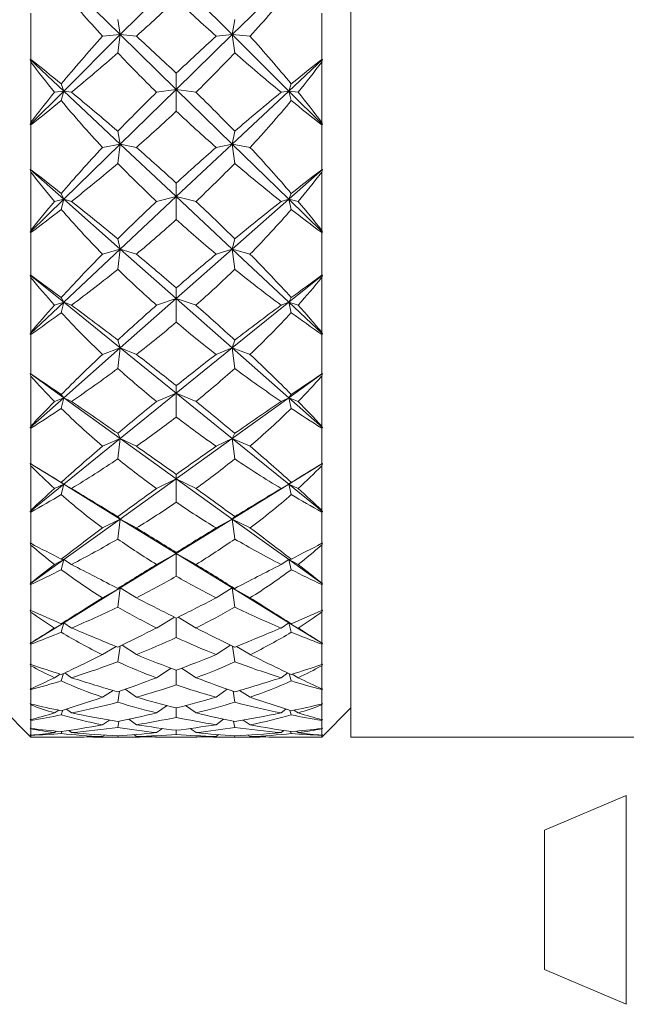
# Model space of a CAD drawing. Header units: inches. Extents: x 1.1 to 19.5, y 1.4 to 16.5.
# Tile 22 of 26: x 15.2 to 15.9, y 8.1 to 9.1. Entities that reach past the tile are written whole.
import ezdxf

# ---------------------------------------------------------------- set-up
doc = ezdxf.new("R2010")
doc.units = ezdxf.units.IN
doc.header["$MEASUREMENT"] = 0

msp = doc.modelspace()

# ---------------------------------------------------------------- linework, layer by layer
at = {"color": 7, "linetype": 'Continuous', "lineweight": 15}
for p, q in [((15.5768, 10.0907), (15.5768, 8.3407)), ((15.2684, 9.1551), (15.3291, 9.0957)), ((15.3291, 9.0957), (15.3893, 9.1557)), ((15.3893, 9.1557), (15.4494, 9.0957)), ((15.4494, 9.0957), (15.5101, 9.1551)), ((15.233, 9.1188), (15.233, 9.0691)), ((15.5455, 9.0691), (15.5455, 9.1188)), ((15.3291, 9.0957), (15.3265, 9.1118)), ((15.4494, 9.0957), (15.452, 9.1118)), ((15.2684, 9.0351), (15.3291, 9.0957)), ((15.3291, 9.0957), (15.31, 9.0939)), ((15.3291, 9.0957), (15.3265, 9.0761)), ((15.3291, 9.0957), (15.3464, 9.0939)), ((15.3291, 9.0957), (15.3893, 9.0369)), ((15.3893, 9.0369), (15.4494, 9.0957)), ((15.4494, 9.0957), (15.4321, 9.0939)), ((15.4494, 9.0957), (15.4685, 9.0939)), ((15.4494, 9.0957), (15.5101, 9.0351)), ((15.4494, 9.0957), (15.452, 9.0761)), ((15.233, 9.0691), (15.2322, 9.0691)), ((15.2322, 9.0691), (15.233, 9.0663)), ((15.2322, 9.0691), (15.2684, 9.0351)), ((15.233, 9.0663), (15.233, 9.0015)), ((15.5101, 9.0351), (15.5463, 9.0691)), ((15.5455, 9.0663), (15.5463, 9.0691)), ((15.5463, 9.0691), (15.5455, 9.0691)), ((15.5455, 9.0015), (15.5455, 9.0663)), ((15.3893, 9.0369), (15.3893, 9.0542)), ((15.2684, 9.0351), (15.2657, 9.0428)), ((15.5101, 9.0351), (15.5128, 9.0428)), ((15.2322, 8.9991), (15.2684, 9.0351)), ((15.2684, 9.0351), (15.2583, 9.0338)), ((15.2684, 9.0351), (15.2657, 9.0248)), ((15.2684, 9.0351), (15.2766, 9.0338)), ((15.2684, 9.0351), (15.3291, 8.9781)), ((15.3291, 8.9781), (15.3893, 9.0369)), ((15.3893, 9.0369), (15.368, 9.0338)), ((15.3893, 9.0369), (15.4105, 9.0338)), ((15.3893, 9.0369), (15.4494, 8.9781)), ((15.3893, 9.0369), (15.3893, 9.0134)), ((15.4494, 8.9781), (15.5101, 9.0351)), ((15.5101, 9.0351), (15.5019, 9.0338)), ((15.5101, 9.0351), (15.5202, 9.0338)), ((15.5101, 9.0351), (15.5463, 8.9991)), ((15.5101, 9.0351), (15.5128, 9.0248)), ((15.233, 9.0015), (15.2322, 8.9991)), ((15.2322, 8.9991), (15.233, 8.9987)), ((15.233, 8.9987), (15.233, 8.9505)), ((15.5463, 8.9991), (15.5455, 9.0015)), ((15.5455, 8.9987), (15.5463, 8.9991)), ((15.5455, 8.9505), (15.5455, 8.9987)), ((15.3291, 8.9781), (15.3265, 8.9919)), ((15.4494, 8.9781), (15.452, 8.9919)), ((15.2684, 8.9187), (15.3291, 8.9781)), ((15.3291, 8.9781), (15.31, 8.9745)), ((15.3291, 8.9781), (15.3265, 8.9573)), ((15.3291, 8.9781), (15.3464, 8.9745)), ((15.3291, 8.9781), (15.3893, 8.9216)), ((15.3893, 8.9216), (15.4494, 8.9781)), ((15.4494, 8.9781), (15.4321, 8.9745)), ((15.4494, 8.9781), (15.4685, 8.9745)), ((15.4494, 8.9781), (15.5101, 8.9187)), ((15.4494, 8.9781), (15.452, 8.9573)), ((15.233, 8.9505), (15.2322, 8.9506)), ((15.2322, 8.9506), (15.233, 8.9478)), ((15.2322, 8.9506), (15.2684, 8.9187)), ((15.233, 8.9478), (15.233, 8.8855)), ((15.5101, 8.9187), (15.5463, 8.9506)), ((15.5455, 8.9478), (15.5463, 8.9506)), ((15.5463, 8.9506), (15.5455, 8.9505)), ((15.5455, 8.8855), (15.5455, 8.9478)), ((15.3893, 8.9216), (15.3893, 8.9361)), ((15.2684, 8.9187), (15.2657, 8.9251)), ((15.3291, 8.8651), (15.3893, 8.9216)), ((15.3893, 8.9216), (15.368, 8.9164)), ((15.3893, 8.9216), (15.4105, 8.9164)), ((15.3893, 8.9216), (15.4494, 8.8651)), ((15.3893, 8.9216), (15.3893, 8.8969)), ((15.5101, 8.9187), (15.5128, 8.9251)), ((15.2322, 8.8833), (15.2684, 8.9187)), ((15.2684, 8.9187), (15.2583, 8.9164)), ((15.2684, 8.9187), (15.2657, 8.9078)), ((15.2684, 8.9187), (15.2766, 8.9164)), ((15.2684, 8.9187), (15.3291, 8.8651)), ((15.4494, 8.8651), (15.5101, 8.9187)), ((15.5101, 8.9187), (15.5019, 8.9164)), ((15.5101, 8.9187), (15.5202, 8.9164)), ((15.5101, 8.9187), (15.5463, 8.8833)), ((15.5101, 8.9187), (15.5128, 8.9078)), ((15.233, 8.8855), (15.2322, 8.8833)), ((15.2322, 8.8833), (15.233, 8.8829)), ((15.233, 8.8829), (15.233, 8.837)), ((15.5463, 8.8833), (15.5455, 8.8855)), ((15.5455, 8.8829), (15.5463, 8.8833)), ((15.5455, 8.837), (15.5455, 8.8829)), ((15.3291, 8.8651), (15.3265, 8.8763)), ((15.4494, 8.8651), (15.452, 8.8763)), ((15.2684, 8.808), (15.3291, 8.8651)), ((15.3291, 8.8651), (15.31, 8.8598)), ((15.3291, 8.8651), (15.3265, 8.8435)), ((15.3291, 8.8651), (15.3464, 8.8598)), ((15.3291, 8.8651), (15.3893, 8.812)), ((15.3893, 8.812), (15.4494, 8.8651)), ((15.4494, 8.8651), (15.4321, 8.8598)), ((15.4494, 8.8651), (15.4685, 8.8598)), ((15.4494, 8.8651), (15.5101, 8.808)), ((15.4494, 8.8651), (15.452, 8.8435)), ((15.233, 8.837), (15.2322, 8.8373)), ((15.2322, 8.8373), (15.233, 8.8344)), ((15.2322, 8.8373), (15.2684, 8.808)), ((15.5101, 8.808), (15.5463, 8.8373)), ((15.5455, 8.8344), (15.5463, 8.8373)), ((15.5463, 8.8373), (15.5455, 8.837)), ((15.233, 8.8344), (15.233, 8.776)), ((15.5455, 8.776), (15.5455, 8.8344)), ((15.3893, 8.812), (15.3893, 8.8235)), ((15.2322, 8.774), (15.2684, 8.808)), ((15.2684, 8.808), (15.2583, 8.8049)), ((15.2684, 8.808), (15.2657, 8.8131)), ((15.2684, 8.808), (15.2657, 8.7968)), ((15.2684, 8.808), (15.2766, 8.8049)), ((15.2684, 8.808), (15.3291, 8.7589)), ((15.3291, 8.7589), (15.3893, 8.812)), ((15.3893, 8.812), (15.368, 8.8049)), ((15.3893, 8.812), (15.4105, 8.8049)), ((15.3893, 8.812), (15.4494, 8.7589)), ((15.3893, 8.812), (15.3893, 8.7866)), ((15.4494, 8.7589), (15.5101, 8.808)), ((15.5101, 8.808), (15.5019, 8.8049)), ((15.5101, 8.808), (15.5128, 8.8131)), ((15.5101, 8.808), (15.5202, 8.8049)), ((15.5101, 8.808), (15.5463, 8.774)), ((15.5101, 8.808), (15.5128, 8.7968)), ((15.233, 8.776), (15.2322, 8.774)), ((15.2322, 8.774), (15.233, 8.7735)), ((15.233, 8.7735), (15.233, 8.7309)), ((15.5463, 8.774), (15.5455, 8.776)), ((15.5455, 8.7735), (15.5463, 8.774)), ((15.5455, 8.7309), (15.5455, 8.7735)), ((15.3291, 8.7589), (15.3265, 8.7674)), ((15.4494, 8.7589), (15.452, 8.7674)), ((15.2684, 8.7052), (15.3291, 8.7589)), ((15.3291, 8.7589), (15.31, 8.752)), ((15.3291, 8.7589), (15.3265, 8.7369)), ((15.3291, 8.7589), (15.3464, 8.752)), ((15.3291, 8.7589), (15.3893, 8.7102)), ((15.3893, 8.7102), (15.4494, 8.7589)), ((15.4494, 8.7589), (15.4321, 8.752)), ((15.4494, 8.7589), (15.4685, 8.752)), ((15.4494, 8.7589), (15.5101, 8.7052)), ((15.4494, 8.7589), (15.452, 8.7369)), ((15.233, 8.7309), (15.2322, 8.7313)), ((15.2322, 8.7313), (15.233, 8.7285)), ((15.2322, 8.7313), (15.2684, 8.7052)), ((15.5101, 8.7052), (15.5463, 8.7313)), ((15.5455, 8.7285), (15.5463, 8.7313)), ((15.5463, 8.7313), (15.5455, 8.7309)), ((15.233, 8.7285), (15.233, 8.675)), ((15.5455, 8.675), (15.5455, 8.7285)), ((15.3291, 8.6616), (15.3893, 8.7102)), ((15.3893, 8.7102), (15.368, 8.7014)), ((15.3893, 8.7102), (15.3893, 8.7184)), ((15.3893, 8.7102), (15.4105, 8.7014)), ((15.3893, 8.7102), (15.4494, 8.6616)), ((15.3893, 8.7102), (15.3893, 8.6847)), ((15.2322, 8.6733), (15.2684, 8.7052)), ((15.2684, 8.7052), (15.2583, 8.7014)), ((15.2684, 8.7052), (15.2657, 8.7089)), ((15.2684, 8.7052), (15.2657, 8.694)), ((15.2684, 8.7052), (15.2766, 8.7014)), ((15.2684, 8.7052), (15.3291, 8.6616)), ((15.4494, 8.6616), (15.5101, 8.7052)), ((15.5101, 8.7052), (15.5019, 8.7014)), ((15.5101, 8.7052), (15.5128, 8.7089)), ((15.5101, 8.7052), (15.5202, 8.7014)), ((15.5101, 8.7052), (15.5463, 8.6733)), ((15.5101, 8.7052), (15.5128, 8.694)), ((15.233, 8.675), (15.2322, 8.6733)), ((15.2322, 8.6733), (15.233, 8.6727)), ((15.233, 8.6727), (15.233, 8.6343)), ((15.5463, 8.6733), (15.5455, 8.675)), ((15.5455, 8.6727), (15.5463, 8.6733)), ((15.5455, 8.6343), (15.5455, 8.6727)), ((15.2684, 8.6124), (15.3291, 8.6616)), ((15.3291, 8.6616), (15.31, 8.6533)), ((15.3291, 8.6616), (15.3265, 8.6672)), ((15.3291, 8.6616), (15.3265, 8.6396)), ((15.3291, 8.6616), (15.3464, 8.6533)), ((15.3291, 8.6616), (15.3893, 8.6183)), ((15.3893, 8.6183), (15.4494, 8.6616)), ((15.4494, 8.6616), (15.4321, 8.6533)), ((15.4494, 8.6616), (15.452, 8.6672)), ((15.4494, 8.6616), (15.4685, 8.6533)), ((15.4494, 8.6616), (15.5101, 8.6124)), ((15.4494, 8.6616), (15.452, 8.6396)), ((15.233, 8.6343), (15.2322, 8.6347)), ((15.2322, 8.6347), (15.233, 8.6321)), ((15.2322, 8.6347), (15.2684, 8.6124)), ((15.233, 8.6321), (15.233, 8.5845)), ((15.5101, 8.6124), (15.5463, 8.6347)), ((15.5455, 8.6321), (15.5463, 8.6347)), ((15.5463, 8.6347), (15.5455, 8.6343)), ((15.5455, 8.5845), (15.5455, 8.6321)), ((15.3291, 8.575), (15.3893, 8.6183)), ((15.3893, 8.6183), (15.368, 8.6079)), ((15.3893, 8.6183), (15.3893, 8.6231)), ((15.3893, 8.6183), (15.4105, 8.6079)), ((15.3893, 8.6183), (15.4494, 8.575)), ((15.3893, 8.6183), (15.3893, 8.593)), ((15.2322, 8.5832), (15.2684, 8.6124)), ((15.2684, 8.6124), (15.2583, 8.6079)), ((15.2684, 8.6124), (15.2657, 8.6145)), ((15.2684, 8.6124), (15.2657, 8.6013)), ((15.2684, 8.6124), (15.2766, 8.6079)), ((15.2684, 8.6124), (15.3291, 8.575)), ((15.4494, 8.575), (15.5101, 8.6124)), ((15.5101, 8.6124), (15.5019, 8.6079)), ((15.5101, 8.6124), (15.5128, 8.6145)), ((15.5101, 8.6124), (15.5202, 8.6079)), ((15.5101, 8.6124), (15.5463, 8.5832)), ((15.5101, 8.6124), (15.5128, 8.6013)), ((15.233, 8.5845), (15.2322, 8.5832)), ((15.2322, 8.5832), (15.233, 8.5825)), ((15.5463, 8.5832), (15.5455, 8.5845)), ((15.5455, 8.5825), (15.5463, 8.5832)), ((15.233, 8.5825), (15.233, 8.5489)), ((15.2684, 8.5314), (15.3291, 8.575)), ((15.3291, 8.575), (15.31, 8.5655)), ((15.3291, 8.575), (15.3265, 8.5776)), ((15.3291, 8.575), (15.3265, 8.5536)), ((15.3291, 8.575), (15.3464, 8.5655)), ((15.3291, 8.575), (15.3893, 8.538)), ((15.3893, 8.538), (15.4494, 8.575)), ((15.4494, 8.575), (15.4321, 8.5655)), ((15.4494, 8.575), (15.452, 8.5776)), ((15.4494, 8.575), (15.4685, 8.5655)), ((15.4494, 8.575), (15.5101, 8.5314)), ((15.4494, 8.575), (15.452, 8.5536)), ((15.5455, 8.5489), (15.5455, 8.5825)), ((15.233, 8.5489), (15.2322, 8.5494)), ((15.2322, 8.5494), (15.233, 8.5471)), ((15.233, 8.5471), (15.233, 8.5063)), ((15.5455, 8.5471), (15.5463, 8.5494)), ((15.5463, 8.5494), (15.5455, 8.5489)), ((15.5455, 8.5063), (15.5455, 8.5471)), ((15.2322, 8.5053), (15.2684, 8.5314)), ((15.2684, 8.5314), (15.2583, 8.5262)), ((15.2684, 8.5314), (15.2657, 8.5319)), ((15.2684, 8.5314), (15.2657, 8.5206)), ((15.2684, 8.5314), (15.2766, 8.5262)), ((15.3291, 8.501), (15.3893, 8.538)), ((15.3893, 8.538), (15.368, 8.5262)), ((15.3893, 8.538), (15.3893, 8.5392)), ((15.3893, 8.538), (15.4105, 8.5262)), ((15.3893, 8.538), (15.4494, 8.501)), ((15.3893, 8.538), (15.3893, 8.5135)), ((15.5101, 8.5314), (15.5019, 8.5262)), ((15.5101, 8.5314), (15.5128, 8.5319)), ((15.5101, 8.5314), (15.5202, 8.5262)), ((15.5101, 8.5314), (15.5463, 8.5053)), ((15.5101, 8.5314), (15.5128, 8.5206)), ((15.233, 8.5063), (15.2322, 8.5053)), ((15.2322, 8.5053), (15.233, 8.5046)), ((15.233, 8.5046), (15.233, 8.4766)), ((15.2684, 8.4636), (15.3291, 8.501)), ((15.3291, 8.501), (15.31, 8.4903)), ((15.3291, 8.501), (15.3265, 8.5005)), ((15.3291, 8.501), (15.3265, 8.4804)), ((15.3291, 8.501), (15.3464, 8.4903)), ((15.4494, 8.501), (15.4321, 8.4903)), ((15.4494, 8.501), (15.452, 8.5005)), ((15.4494, 8.501), (15.4685, 8.4903)), ((15.4494, 8.501), (15.5101, 8.4636)), ((15.4494, 8.501), (15.452, 8.4804)), ((15.5463, 8.5053), (15.5455, 8.5063)), ((15.5455, 8.5046), (15.5463, 8.5053)), ((15.5455, 8.4766), (15.5455, 8.5046)), ((15.233, 8.4766), (15.2322, 8.4772)), ((15.2322, 8.4772), (15.233, 8.475)), ((15.5455, 8.475), (15.5463, 8.4772)), ((15.5463, 8.4772), (15.5455, 8.4766)), ((15.233, 8.475), (15.233, 8.4419)), ((15.3872, 8.4696), (15.368, 8.4579)), ((15.3893, 8.4686), (15.3893, 8.4477)), ((15.3914, 8.4696), (15.4105, 8.4579)), ((15.5455, 8.4419), (15.5455, 8.475)), ((15.2322, 8.4413), (15.2684, 8.4636)), ((15.2684, 8.4636), (15.2583, 8.4579)), ((15.2684, 8.4636), (15.2657, 8.4626)), ((15.2684, 8.4636), (15.2657, 8.4534)), ((15.2684, 8.4636), (15.2766, 8.4579)), ((15.5101, 8.4636), (15.5019, 8.4579)), ((15.5101, 8.4636), (15.5128, 8.4626)), ((15.5101, 8.4636), (15.5202, 8.4579)), ((15.5101, 8.4636), (15.5463, 8.4413)), ((15.5101, 8.4636), (15.5128, 8.4534)), ((15.233, 8.4419), (15.2322, 8.4413)), ((15.2322, 8.4413), (15.233, 8.4406)), ((15.233, 8.4406), (15.233, 8.4186)), ((15.3245, 8.4381), (15.31, 8.4293)), ((15.3288, 8.4385), (15.3265, 8.4215)), ((15.331, 8.4396), (15.3464, 8.4293)), ((15.4475, 8.4396), (15.4321, 8.4293)), ((15.4497, 8.4385), (15.452, 8.4215)), ((15.454, 8.4381), (15.4685, 8.4293)), ((15.5463, 8.4413), (15.5455, 8.4419)), ((15.5455, 8.4406), (15.5463, 8.4413)), ((15.5455, 8.4186), (15.5455, 8.4406)), ((15.233, 8.4186), (15.2322, 8.4192)), ((15.2322, 8.4192), (15.233, 8.4174)), ((15.233, 8.4174), (15.233, 8.3926)), ((15.3836, 8.4146), (15.368, 8.4044)), ((15.3949, 8.4146), (15.4105, 8.4044)), ((15.5455, 8.4174), (15.5463, 8.4192)), ((15.5463, 8.4192), (15.5455, 8.4186)), ((15.5455, 8.3926), (15.5455, 8.4174)), ((15.2646, 8.4082), (15.2583, 8.4044)), ((15.268, 8.409), (15.2657, 8.401)), ((15.2695, 8.4097), (15.2766, 8.4044)), ((15.3893, 8.4125), (15.3893, 8.3968)), ((15.509, 8.4097), (15.5019, 8.4044)), ((15.5105, 8.409), (15.5128, 8.401)), ((15.5139, 8.4082), (15.5202, 8.4044)), ((15.233, 8.3926), (15.2322, 8.3924)), ((15.2322, 8.3924), (15.233, 8.3916)), ((15.5463, 8.3924), (15.5455, 8.3926)), ((15.5455, 8.3916), (15.5463, 8.3924)), ((15.233, 8.3916), (15.233, 8.3761)), ((15.3213, 8.3908), (15.31, 8.3835)), ((15.3282, 8.3899), (15.3265, 8.3782)), ((15.3344, 8.3921), (15.3464, 8.3835)), ((15.4441, 8.3921), (15.4321, 8.3835)), ((15.4503, 8.3899), (15.452, 8.3782)), ((15.4572, 8.3908), (15.4685, 8.3835)), ((15.5455, 8.3761), (15.5455, 8.3916)), ((15.2018, 8.372), (15.233, 8.3407)), ((15.233, 8.3761), (15.2322, 8.3768)), ((15.2322, 8.3768), (15.233, 8.3753)), ((15.233, 8.3753), (15.233, 8.3593)), ((15.3795, 8.3745), (15.368, 8.3667)), ((15.3893, 8.372), (15.3893, 8.3619)), ((15.399, 8.3745), (15.4105, 8.3667)), ((15.5455, 8.3753), (15.5463, 8.3768)), ((15.5463, 8.3768), (15.5455, 8.3761)), ((15.5455, 8.3593), (15.5455, 8.3753)), ((15.5455, 8.3407), (15.5768, 8.372)), ((15.2629, 8.3696), (15.2583, 8.3667)), ((15.2672, 8.3695), (15.2657, 8.3645)), ((15.2714, 8.3708), (15.2766, 8.3667)), ((15.5071, 8.3708), (15.5019, 8.3667)), ((15.5113, 8.3695), (15.5128, 8.3645)), ((15.5157, 8.3696), (15.5202, 8.3667)), ((15.233, 8.3593), (15.2322, 8.3595)), ((15.2322, 8.3595), (15.233, 8.3587)), ((15.233, 8.35), (15.2322, 8.3508)), ((15.2322, 8.3508), (15.233, 8.3496)), ((15.233, 8.3587), (15.233, 8.35)), ((15.3174, 8.3589), (15.31, 8.354)), ((15.3276, 8.3575), (15.3265, 8.3511)), ((15.3384, 8.3599), (15.3464, 8.354)), ((15.4401, 8.3599), (15.4321, 8.354)), ((15.4509, 8.3575), (15.452, 8.3511)), ((15.4611, 8.3589), (15.4685, 8.354)), ((15.5455, 8.3587), (15.5463, 8.3595)), ((15.5463, 8.3595), (15.5455, 8.3593)), ((15.5455, 8.35), (15.5455, 8.3587)), ((15.5455, 8.3496), (15.5463, 8.3508)), ((15.5463, 8.3508), (15.5455, 8.35)), ((15.233, 8.3427), (15.2322, 8.3433)), ((15.2322, 8.3433), (15.233, 8.3425)), ((15.233, 8.3407), (15.2322, 8.3415)), ((15.2322, 8.3415), (15.233, 8.3407)), ((15.233, 8.3496), (15.233, 8.3427)), ((15.233, 8.3425), (15.233, 8.3407)), ((15.233, 8.3407), (15.2349, 8.3407)), ((15.233, 8.3407), (15.233, 8.3407)), ((15.2397, 8.3407), (15.2834, 8.3407)), ((15.2606, 8.347), (15.2583, 8.3455)), ((15.2664, 8.3466), (15.2657, 8.3446)), ((15.2738, 8.3477), (15.2766, 8.3455)), ((15.3124, 8.3428), (15.31, 8.3412)), ((15.3122, 8.3407), (15.3383, 8.3407)), ((15.3267, 8.3421), (15.3265, 8.3408)), ((15.3437, 8.3433), (15.3464, 8.3412)), ((15.3743, 8.3499), (15.368, 8.3455)), ((15.3792, 8.3407), (15.3993, 8.3407)), ((15.3893, 8.3479), (15.3893, 8.3436)), ((15.4042, 8.3499), (15.4105, 8.3455)), ((15.4348, 8.3433), (15.4321, 8.3412)), ((15.4402, 8.3407), (15.4663, 8.3407)), ((15.4518, 8.3421), (15.452, 8.3408)), ((15.4661, 8.3428), (15.4685, 8.3412)), ((15.4951, 8.3407), (15.5388, 8.3407)), ((15.5047, 8.3477), (15.5019, 8.3455)), ((15.5121, 8.3466), (15.5128, 8.3446)), ((15.5179, 8.347), (15.5202, 8.3455)), ((15.5436, 8.3407), (15.5455, 8.3407)), ((15.5455, 8.3427), (15.5455, 8.3496)), ((15.5455, 8.3425), (15.5463, 8.3433)), ((15.5463, 8.3433), (15.5455, 8.3427)), ((15.5455, 8.3407), (15.5455, 8.3425)), ((15.5455, 8.3407), (15.5463, 8.3415)), ((15.5463, 8.3415), (15.5455, 8.3407)), ((15.5455, 8.3407), (15.5455, 8.3407)), ((15.5768, 8.3407), (16.5484, 8.3407)), ((15.8728, 8.278), (15.7848, 8.2407)), ((15.8728, 8.0535), (15.8728, 8.278)), ((15.7848, 8.2407), (15.7848, 8.1131)), ((15.7848, 8.1131), (15.7848, 8.0907)), ((15.7848, 8.0907), (15.8728, 8.0535))]:
    msp.add_line(p, q, dxfattribs=at)
for centre, major_axis, ratio, start_param, end_param in [((16.6055, 9.2157), (1.4981, -0.4634), 0.495458, 3.780028, 3.839335), ((14.173, 9.2157), (1.4981, 0.4634), 0.495458, 5.585443, 5.64475), ((14.173, 9.2157), (1.4942, 0.5729), 0.442657, 5.429783, 5.475753), ((16.6055, 9.2157), (1.4942, -0.5729), 0.442657, 3.949025, 3.994995), ((16.6055, 9.2157), (1.4941, 0.6594), 0.384927, 2.427647, 2.486955), ((14.173, 9.2157), (1.497, -0.7274), 0.324861, 0.795884, 0.841853), ((16.6055, 9.2157), (1.497, 0.7274), 0.324861, 2.29974, 2.345709), ((14.173, 9.2157), (1.4941, -0.6594), 0.384927, 0.654638, 0.713945), ((14.173, 9.2157), (1.4942, 0.5729), 0.442657, 5.35997, 5.409231), ((16.6055, 9.2157), (1.4981, -0.4634), 0.495458, 3.859887, 3.909148), ((14.173, 9.2157), (1.4981, 0.4634), 0.495458, 5.51563, 5.564891), ((16.6055, 9.2157), (1.4942, -0.5729), 0.442657, 4.015547, 4.064808), ((14.173, 9.2157), (1.5015, -0.7801), 0.263911, 0.901882, 0.932507), ((16.6055, 9.2157), (1.5053, -0.327), 0.539178, 3.696202, 3.734046), ((16.6055, 9.2157), (1.5015, 0.7801), 0.263911, 2.209086, 2.239711), ((14.173, 9.2157), (1.5053, 0.327), 0.539178, 5.690732, 5.728576), ((16.6055, 9.2157), (1.4941, 0.6594), 0.384927, 2.497461, 2.535305), ((14.173, 9.2157), (1.5015, -0.7801), 0.263911, 0.842115, 0.891376), ((16.6055, 9.2157), (1.497, 0.7274), 0.324861, 2.369553, 2.418814), ((14.173, 9.2157), (1.497, -0.7274), 0.324861, 0.722779, 0.77204), ((16.6055, 9.2157), (1.5015, 0.7801), 0.263911, 2.250217, 2.299478), ((14.173, 9.2157), (1.4941, -0.6594), 0.384927, 0.606288, 0.644132), ((14.173, 9.2157), (1.4942, 0.5729), 0.442657, 5.318839, 5.349464), ((16.6055, 9.2157), (1.5053, -0.327), 0.539178, 3.744552, 3.80386), ((14.173, 9.2157), (1.5053, 0.327), 0.539178, 5.620918, 5.680226), ((16.6055, 9.2157), (1.4942, -0.5729), 0.442657, 4.075314, 4.105939), ((14.173, 9.2157), (1.4981, 0.4634), 0.495458, 5.445816, 5.491786), ((16.6055, 9.2157), (1.4981, -0.4634), 0.495458, 3.932992, 3.978962), ((16.6055, 9.2157), (1.497, 0.7274), 0.324861, 2.439366, 2.498674), ((14.173, 9.2157), (1.5015, -0.7801), 0.263911, 0.775594, 0.821563), ((16.6055, 9.2157), (1.5015, 0.7801), 0.263911, 2.32003, 2.365999), ((14.173, 9.2157), (1.497, -0.7274), 0.324861, 0.642919, 0.702226), ((14.173, 9.2157), (1.4981, 0.4634), 0.495458, 5.376003, 5.425264), ((16.6055, 9.2157), (1.5053, -0.327), 0.539178, 3.824412, 3.873673), ((14.173, 9.2157), (1.5053, 0.327), 0.539178, 5.551105, 5.600366), ((16.6055, 9.2157), (1.4981, -0.4634), 0.495458, 3.999514, 4.048775), ((14.173, 9.2157), (1.5064, -0.8199), 0.202814, 0.875558, 0.906183), ((16.6055, 9.2157), (1.5127, -0.1637), 0.568226, 3.641021, 3.678865), ((16.6055, 9.2157), (1.5064, 0.8199), 0.202814, 2.235409, 2.266034), ((14.173, 9.2157), (1.5127, 0.1637), 0.568226, 5.745913, 5.783757), ((16.6055, 9.2157), (1.497, 0.7274), 0.324861, 2.509179, 2.547023), ((14.173, 9.2157), (1.5064, -0.8199), 0.202814, 0.815792, 0.865052), ((16.6055, 9.2157), (1.5015, 0.7801), 0.263911, 2.389843, 2.439104), ((14.173, 9.2157), (1.5015, -0.7801), 0.263911, 0.702489, 0.75175), ((16.6055, 9.2157), (1.5064, 0.8199), 0.202814, 2.27654, 2.325801), ((14.173, 9.2157), (1.497, -0.7274), 0.324861, 0.594569, 0.632413), ((14.173, 9.2157), (1.4981, 0.4634), 0.495458, 5.334872, 5.365497), ((16.6055, 9.2157), (1.5127, -0.1637), 0.568226, 3.689371, 3.748678), ((14.173, 9.2157), (1.5127, 0.1637), 0.568226, 5.6761, 5.735407), ((16.6055, 9.2157), (1.4981, -0.4634), 0.495458, 4.05928, 4.089906), ((14.173, 9.2157), (1.5053, 0.327), 0.539178, 5.481292, 5.527261), ((16.6055, 9.2157), (1.5053, -0.327), 0.539178, 3.897517, 3.943486), ((16.6055, 9.2157), (1.5015, 0.7801), 0.263911, 2.459656, 2.518964), ((14.173, 9.2157), (1.5064, -0.8199), 0.202814, 0.74927, 0.795239), ((16.6055, 9.2157), (1.5064, 0.8199), 0.202814, 2.346353, 2.392323), ((14.173, 9.2157), (1.5015, -0.7801), 0.263911, 0.622629, 0.681937), ((14.173, 9.2157), (1.5108, -0.8483), 0.141884, 0.845116, 0.875742), ((14.173, 9.2157), (1.5053, 0.327), 0.539178, 5.411479, 5.46074), ((16.6055, 9.2157), (1.5127, -0.1637), 0.568226, 3.76923, 3.818491), ((14.173, 9.2157), (1.5127, 0.1637), 0.568226, 5.606287, 5.655548), ((16.6055, 9.2157), (1.5053, -0.327), 0.539178, 3.964038, 4.013299), ((16.6055, 9.2157), (1.5108, 0.8483), 0.141884, 2.265851, 2.296476), ((16.6055, 9.2157), (1.5155, 0.0168), 0.577255, 3.573185, 3.611029), ((14.173, 9.2157), (1.5155, -0.0168), 0.577255, 5.813749, 5.851593), ((16.6055, 9.2157), (1.5015, 0.7801), 0.263911, 2.529469, 2.567313), ((14.173, 9.2157), (1.5053, 0.327), 0.539178, 5.370348, 5.400973), ((16.6055, 9.2157), (1.5155, 0.0168), 0.577255, 3.621535, 3.680842), ((14.173, 9.2157), (1.5108, -0.8483), 0.141884, 0.78535, 0.834611), ((16.6055, 9.2157), (1.5064, 0.8199), 0.202814, 2.416167, 2.465427), ((14.173, 9.2157), (1.5064, -0.8199), 0.202814, 0.676165, 0.725426), ((16.6055, 9.2157), (1.5108, 0.8483), 0.141884, 2.306982, 2.356243), ((14.173, 9.2157), (1.5155, -0.0168), 0.577255, 5.743936, 5.803243), ((16.6055, 9.2157), (1.5053, -0.327), 0.539178, 4.023805, 4.05443), ((14.173, 9.2157), (1.5015, -0.7801), 0.263911, 0.574279, 0.612123), ((14.173, 9.2157), (1.5127, 0.1637), 0.568226, 5.536474, 5.582443), ((16.6055, 9.2157), (1.5127, -0.1637), 0.568226, 3.842335, 3.888304), ((16.6055, 9.2157), (1.5064, 0.8199), 0.202814, 2.48598, 2.545287), ((14.173, 9.2157), (1.5108, -0.8483), 0.141884, 0.718828, 0.764798), ((16.6055, 9.2157), (1.5108, 0.8483), 0.141884, 2.376795, 2.422764), ((14.173, 9.2157), (1.5064, -0.8199), 0.202814, 0.596306, 0.655613), ((14.173, 9.2157), (1.5127, 0.1637), 0.568226, 5.46666, 5.515921), ((16.6055, 9.2157), (1.5155, 0.0168), 0.577255, 3.701394, 3.750655), ((14.173, 9.2157), (1.5155, -0.0168), 0.577255, 5.674123, 5.723384), ((16.6055, 9.2157), (1.5127, -0.1637), 0.568226, 3.908857, 3.958117), ((14.173, 9.2157), (1.5139, -0.8663), 0.081192, 0.81204, 0.842665), ((16.6055, 9.2157), (1.5115, 0.1955), 0.564254, 3.506757, 3.544601), ((16.6055, 9.2157), (1.5139, 0.8663), 0.081192, 2.298928, 2.329553), ((14.173, 9.2157), (1.5115, -0.1955), 0.564254, 5.880177, 5.918021), ((16.6055, 9.2157), (1.5064, 0.8199), 0.202814, 2.555793, 2.593637), ((14.173, 9.2157), (1.5139, -0.8663), 0.081192, 0.752273, 0.801534), ((16.6055, 9.2157), (1.5108, 0.8483), 0.141884, 2.446608, 2.495869), ((14.173, 9.2157), (1.5108, -0.8483), 0.141884, 0.645723, 0.694984), ((16.6055, 9.2157), (1.5139, 0.8663), 0.081192, 2.340058, 2.389319), ((14.173, 9.2157), (1.5064, -0.8199), 0.202814, 0.547956, 0.5858), ((14.173, 9.2157), (1.5127, 0.1637), 0.568226, 5.42553, 5.456155), ((16.6055, 9.2157), (1.5115, 0.1955), 0.564254, 3.555107, 3.614415), ((14.173, 9.2157), (1.5115, -0.1955), 0.564254, 5.810363, 5.869671), ((16.6055, 9.2157), (1.5127, -0.1637), 0.568226, 3.968623, 3.999248), ((14.173, 9.2157), (1.5155, -0.0168), 0.577255, 5.60431, 5.650279), ((16.6055, 9.2157), (1.5155, 0.0168), 0.577255, 3.774499, 3.820468), ((16.6055, 9.2157), (1.5108, 0.8483), 0.141884, 2.516421, 2.575729), ((14.173, 9.2157), (1.5139, -0.8663), 0.081192, 0.685752, 0.731721), ((16.6055, 9.2157), (1.5139, 0.8663), 0.081192, 2.409872, 2.455841), ((14.173, 9.2157), (1.5108, -0.8483), 0.141884, 0.565864, 0.625171), ((14.173, 9.2157), (1.5155, -0.0168), 0.577255, 5.534497, 5.583757), ((16.6055, 9.2157), (1.5115, 0.1955), 0.564254, 3.634967, 3.684228), ((14.173, 9.2157), (1.5115, -0.1955), 0.564254, 5.74055, 5.789811), ((16.6055, 9.2157), (1.5155, 0.0168), 0.577255, 3.841021, 3.890281), ((14.173, 9.2157), (1.5154, -0.8744), 0.020675, 0.777541, 0.808166), ((16.6055, 9.2157), (1.5038, 0.3542), 0.532061, 3.45493, 3.492774), ((16.6055, 9.2157), (1.5154, 0.8744), 0.020675, 2.333426, 2.364051), ((14.173, 9.2157), (1.5038, -0.3542), 0.532061, 5.932004, 5.969848), ((16.6055, 9.2157), (1.5108, 0.8483), 0.141884, 2.586235, 2.624079), ((14.173, 9.2157), (1.5154, -0.8744), 0.020675, 0.717775, 0.767036), ((16.6055, 9.2157), (1.5139, 0.8663), 0.081192, 2.479685, 2.528946), ((14.173, 9.2157), (1.5139, -0.8663), 0.081192, 0.612647, 0.661908), ((16.6055, 9.2157), (1.5154, 0.8744), 0.020675, 2.374557, 2.423818), ((14.173, 9.2157), (1.5108, -0.8483), 0.141884, 0.517514, 0.555358), ((14.173, 9.2157), (1.5155, -0.0168), 0.577255, 5.493366, 5.523991), ((16.6055, 9.2157), (1.5038, 0.3542), 0.532061, 3.503279, 3.562587), ((14.173, 9.2157), (1.5038, -0.3542), 0.532061, 5.862191, 5.921499), ((16.6055, 9.2157), (1.5155, 0.0168), 0.577255, 3.900787, 3.931412), ((14.173, 9.2157), (1.5115, -0.1955), 0.564254, 5.670737, 5.716706), ((16.6055, 9.2157), (1.5115, 0.1955), 0.564254, 3.708072, 3.754041), ((16.6055, 9.2157), (1.5139, 0.8663), 0.081192, 2.549498, 2.608805), ((14.173, 9.2157), (1.5154, -0.8744), 0.020675, 0.651253, 0.697222), ((16.6055, 9.2157), (1.5154, 0.8744), 0.020675, 2.44437, 2.490339), ((14.173, 9.2157), (1.5139, -0.8663), 0.081192, 0.532787, 0.592095), ((14.173, 9.2157), (1.5115, -0.1955), 0.564254, 5.600924, 5.650185), ((16.6055, 9.2157), (1.5038, 0.3542), 0.532061, 3.583139, 3.6324), ((14.173, 9.2157), (1.5038, -0.3542), 0.532061, 5.792378, 5.841639), ((16.6055, 9.2157), (1.5115, 0.1955), 0.564254, 3.774593, 3.823854), ((14.173, 9.2157), (1.5151, -0.8729), 0.039793, 5.50987, 5.540495), ((16.6055, 9.2157), (1.497, 0.4854), 0.486283, 3.423203, 3.461047), ((16.6055, 9.2157), (1.5151, 0.8729), 0.039793, 3.884283, 3.914908), ((14.173, 9.2157), (1.497, -0.4854), 0.486283, 5.963731, 6.001575), ((16.6055, 9.2157), (1.5139, 0.8663), 0.081192, 2.619311, 2.657155), ((14.173, 9.2157), (1.5115, -0.1955), 0.564254, 5.559793, 5.590418), ((16.6055, 9.2157), (1.497, 0.4854), 0.486283, 3.471553, 3.53086), ((14.173, 9.2157), (1.5151, -0.8729), 0.039793, 5.551001, 5.600262), ((16.6055, 9.2157), (1.5154, 0.8744), 0.020675, 2.514183, 2.563444), ((14.173, 9.2157), (1.5154, -0.8744), 0.020675, 0.578148, 0.627409), ((16.6055, 9.2157), (1.5151, 0.8729), 0.039793, 3.824516, 3.873777), ((14.173, 9.2157), (1.497, -0.4854), 0.486283, 5.893917, 5.953225), ((16.6055, 9.2157), (1.5115, 0.1955), 0.564254, 3.83436, 3.864985), ((14.173, 9.2157), (1.5139, -0.8663), 0.081192, 0.484438, 0.522282), ((14.173, 9.2157), (1.5038, -0.3542), 0.532061, 5.722565, 5.768534), ((16.6055, 9.2157), (1.5038, 0.3542), 0.532061, 3.656244, 3.702213), ((16.6055, 9.2157), (1.5154, 0.8744), 0.020675, 2.583997, 2.643304), ((14.173, 9.2157), (1.5151, -0.8729), 0.039793, 5.620814, 5.666783), ((16.6055, 9.2157), (1.5151, 0.8729), 0.039793, 3.757995, 3.803964), ((14.173, 9.2157), (1.5154, -0.8744), 0.020675, 0.498289, 0.557596), ((14.173, 9.2157), (1.5038, -0.3542), 0.532061, 5.652752, 5.702013), ((16.6055, 9.2157), (1.497, 0.4854), 0.486283, 3.551413, 3.600674), ((14.173, 9.2157), (1.497, -0.4854), 0.486283, 5.824104, 5.873365), ((16.6055, 9.2157), (1.5038, 0.3542), 0.532061, 3.722765, 3.772026), ((14.173, 9.2157), (1.5131, -0.8617), 0.100353, 5.544039, 5.574664), ((16.6055, 9.2157), (1.4939, 0.5904), 0.432314, 3.410394, 3.448238), ((16.6055, 9.2157), (1.5131, 0.8617), 0.100353, 3.850114, 3.880739), ((14.173, 9.2157), (1.4939, -0.5904), 0.432314, 5.97654, 6.014384), ((16.6055, 9.2157), (1.5154, 0.8744), 0.020675, 2.65381, 2.691654), ((14.173, 9.2157), (1.5131, -0.8617), 0.100353, 5.58517, 5.634431), ((16.6055, 9.2157), (1.5151, 0.8729), 0.039793, 3.68489, 3.734151), ((14.173, 9.2157), (1.5151, -0.8729), 0.039793, 5.690627, 5.739888), ((16.6055, 9.2157), (1.5131, 0.8617), 0.100353, 3.790347, 3.839608), ((14.173, 9.2157), (1.5154, -0.8744), 0.020675, 0.449939, 0.487783), ((14.173, 9.2157), (1.5038, -0.3542), 0.532061, 5.611621, 5.642246), ((16.6055, 9.2157), (1.4939, 0.5904), 0.432314, 3.458744, 3.518051), ((14.173, 9.2157), (1.497, -0.4854), 0.486283, 5.754291, 5.80026), ((16.6055, 9.2157), (1.497, 0.4854), 0.486283, 3.624518, 3.670487), ((14.173, 9.2157), (1.4939, -0.5904), 0.432314, 5.906727, 5.966034), ((16.6055, 9.2157), (1.5038, 0.3542), 0.532061, 3.782532, 3.813157), ((16.6055, 9.2157), (1.5151, 0.8729), 0.039793, 3.60503, 3.664338), ((14.173, 9.2157), (1.5131, -0.8617), 0.100353, 5.654983, 5.700953), ((16.6055, 9.2157), (1.5131, 0.8617), 0.100353, 3.723825, 3.769795), ((14.173, 9.2157), (1.5151, -0.8729), 0.039793, 5.76044, 5.819748), ((14.173, 9.2157), (1.5095, -0.8405), 0.161118, 5.576424, 5.607049), ((16.6055, 9.2157), (1.4945, 0.6732), 0.374001, 3.412695, 3.450539), ((14.173, 9.2157), (1.497, -0.4854), 0.486283, 5.684478, 5.733739), ((16.6055, 9.2157), (1.4939, 0.5904), 0.432314, 3.538603, 3.587864), ((14.173, 9.2157), (1.4939, -0.5904), 0.432314, 5.836914, 5.886175), ((16.6055, 9.2157), (1.497, 0.4854), 0.486283, 3.691039, 3.7403), ((16.6055, 9.2157), (1.5095, 0.8405), 0.161118, 3.817729, 3.848354), ((14.173, 9.2157), (1.4945, -0.6732), 0.374001, 5.974238, 6.012082), ((16.6055, 9.2157), (1.5151, 0.8729), 0.039793, 3.55668, 3.594524), ((14.173, 9.2157), (1.5095, -0.8405), 0.161118, 5.617555, 5.666816), ((16.6055, 9.2157), (1.5131, 0.8617), 0.100353, 3.650721, 3.699982), ((14.173, 9.2157), (1.5131, -0.8617), 0.100353, 5.724796, 5.774057), ((16.6055, 9.2157), (1.5095, 0.8405), 0.161118, 3.757962, 3.807223), ((14.173, 9.2157), (1.5151, -0.8729), 0.039793, 5.830254, 5.868098), ((14.173, 9.2157), (1.497, -0.4854), 0.486283, 5.643347, 5.673972), ((16.6055, 9.2157), (1.4945, 0.6732), 0.374001, 3.461045, 3.520353), ((14.173, 9.2157), (1.4939, -0.5904), 0.432314, 5.7671, 5.81307), ((16.6055, 9.2157), (1.4939, 0.5904), 0.432314, 3.611708, 3.657677), ((14.173, 9.2157), (1.4945, -0.6732), 0.374001, 5.904425, 5.963733), ((16.6055, 9.2157), (1.497, 0.4854), 0.486283, 3.750806, 3.781431), ((16.6055, 9.2157), (1.5131, 0.8617), 0.100353, 3.570861, 3.630168), ((14.173, 9.2157), (1.5095, -0.8405), 0.161118, 5.687368, 5.733337), ((16.6055, 9.2157), (1.5095, 0.8405), 0.161118, 3.691441, 3.73741), ((14.173, 9.2157), (1.5131, -0.8617), 0.100353, 5.79461, 5.853917), ((14.173, 9.2157), (1.5049, -0.8086), 0.222117, 5.605741, 5.636366), ((16.6055, 9.2157), (1.4978, 0.7382), 0.313689, 3.426215, 3.464059), ((14.173, 9.2157), (1.4939, -0.5904), 0.432314, 5.697287, 5.746548), ((16.6055, 9.2157), (1.4945, 0.6732), 0.374001, 3.540905, 3.590166), ((14.173, 9.2157), (1.4945, -0.6732), 0.374001, 5.834612, 5.883873), ((16.6055, 9.2157), (1.4939, 0.5904), 0.432314, 3.67823, 3.727491), ((16.6055, 9.2157), (1.5049, 0.8086), 0.222117, 3.788412, 3.819037), ((14.173, 9.2157), (1.4978, -0.7382), 0.313689, 5.960719, 5.998563), ((16.6055, 9.2157), (1.5131, 0.8617), 0.100353, 3.522511, 3.560355), ((14.173, 9.2157), (1.4939, -0.5904), 0.432314, 5.656156, 5.686782), ((16.6055, 9.2157), (1.4978, 0.7382), 0.313689, 3.474565, 3.533872), ((14.173, 9.2157), (1.5049, -0.8086), 0.222117, 5.646872, 5.696133), ((16.6055, 9.2157), (1.5095, 0.8405), 0.161118, 3.618336, 3.667597), ((14.173, 9.2157), (1.4945, -0.6732), 0.374001, 5.764799, 5.810768), ((16.6055, 9.2157), (1.4945, 0.6732), 0.374001, 3.61401, 3.659979), ((14.173, 9.2157), (1.5095, -0.8405), 0.161118, 5.757181, 5.806442), ((16.6055, 9.2157), (1.5049, 0.8086), 0.222117, 3.728645, 3.777906), ((14.173, 9.2157), (1.4978, -0.7382), 0.313689, 5.890906, 5.950213), ((16.6055, 9.2157), (1.4939, 0.5904), 0.432314, 3.737996, 3.768622), ((14.173, 9.2157), (1.5131, -0.8617), 0.100353, 5.864423, 5.902267), ((14.173, 9.2157), (1.5, -0.765), 0.283217, 5.63039, 5.661015), ((16.6055, 9.2157), (1.5095, 0.8405), 0.161118, 3.538476, 3.597784), ((14.173, 9.2157), (1.4945, -0.6732), 0.374001, 5.694986, 5.744247), ((16.6055, 9.2157), (1.4978, 0.7382), 0.313689, 3.554425, 3.603686), ((14.173, 9.2157), (1.5049, -0.8086), 0.222117, 5.716685, 5.762655), ((16.6055, 9.2157), (1.5049, 0.8086), 0.222117, 3.662123, 3.708093), ((14.173, 9.2157), (1.4978, -0.7382), 0.313689, 5.821092, 5.870353), ((16.6055, 9.2157), (1.4945, 0.6732), 0.374001, 3.680531, 3.729792), ((14.173, 9.2157), (1.5095, -0.8405), 0.161118, 5.826994, 5.886302), ((16.6055, 9.2157), (1.5, 0.765), 0.283217, 3.763763, 3.794388), ((16.6055, 9.2157), (1.5024, 0.7884), 0.252672, 3.447784, 3.485628), ((16.6055, 9.2157), (1.5095, 0.8405), 0.161118, 3.490126, 3.52797), ((14.173, 9.2157), (1.4945, -0.6732), 0.374001, 5.653855, 5.68448), ((14.173, 9.2157), (1.4959, -0.7077), 0.343994, 5.64828, 5.654504), ((16.6055, 9.2157), (1.5073, 0.826), 0.191592, 3.474994, 3.480727), ((16.6055, 9.2157), (1.5024, 0.7884), 0.252672, 3.496134, 3.555441), ((14.173, 9.2157), (1.5, -0.765), 0.283217, 5.671521, 5.720782), ((16.6055, 9.2157), (1.5049, 0.8086), 0.222117, 3.53356, 3.568466), ((14.173, 9.2157), (1.4978, -0.7382), 0.313689, 5.699975, 5.730727), ((16.6055, 9.2157), (1.5049, 0.8086), 0.222117, 3.589019, 3.638279), ((16.6055, 9.2157), (1.5024, 0.7884), 0.252672, 3.575994, 3.613372), ((14.173, 9.2157), (1.4978, -0.7382), 0.313689, 5.751279, 5.797248), ((14.173, 9.2157), (1.5, -0.765), 0.283217, 5.741334, 5.776241), ((16.6055, 9.2157), (1.4978, 0.7382), 0.313689, 3.62753, 3.673499), ((16.6055, 9.2157), (1.5, 0.765), 0.283217, 3.648537, 3.683444), ((14.173, 9.2157), (1.5049, -0.8086), 0.222117, 5.786498, 5.835759), ((14.173, 9.2157), (1.5024, -0.7884), 0.252672, 5.811406, 5.848784), ((16.6055, 9.2157), (1.5, 0.765), 0.283217, 3.703996, 3.753257), ((16.6055, 9.2157), (1.4978, 0.7382), 0.313689, 3.694051, 3.724803), ((14.173, 9.2157), (1.5024, -0.7884), 0.252672, 5.869337, 5.928644), ((14.173, 9.2157), (1.5049, -0.8086), 0.222117, 5.856312, 5.891218), ((16.6055, 9.2157), (1.4945, 0.6732), 0.374001, 3.740298, 3.770923), ((14.173, 9.2157), (1.5024, -0.7884), 0.252672, 5.93915, 5.976994), ((14.173, 9.2157), (1.5095, -0.8405), 0.161118, 5.896808, 5.934652), ((16.6055, 9.2157), (1.4959, 0.7077), 0.343994, 3.770274, 3.776498), ((14.173, 9.2157), (1.5073, -0.826), 0.191592, 5.944051, 5.949784)]:
    msp.add_ellipse(centre, major_axis=major_axis, ratio=ratio, start_param=start_param, end_param=end_param, dxfattribs=at)

doc.saveas('drawing.dxf')
